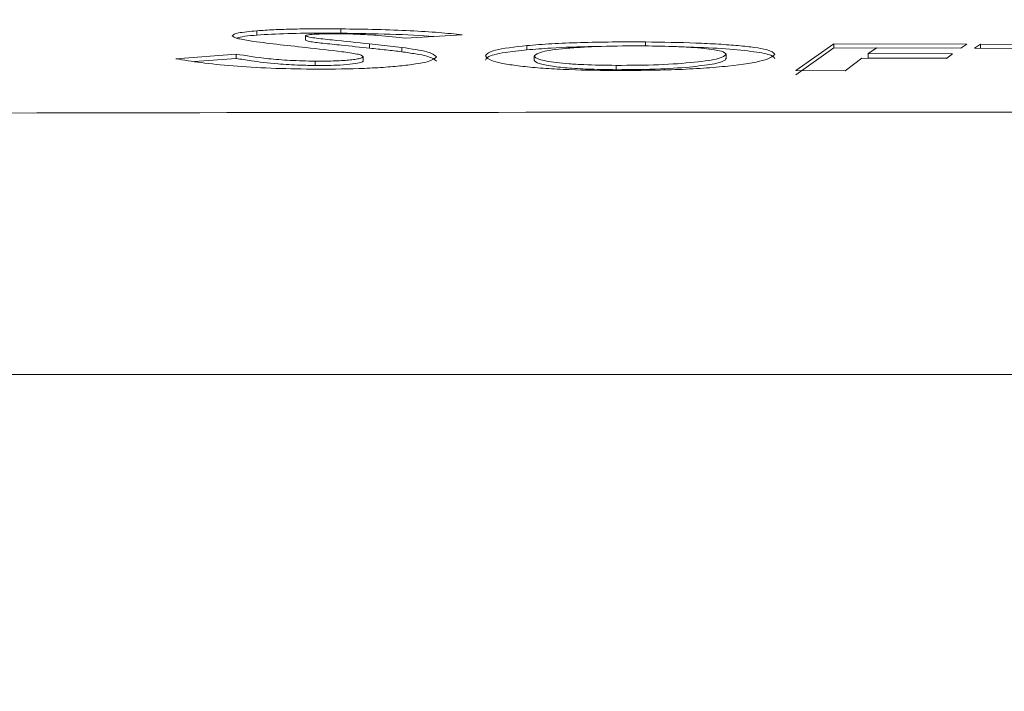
# Model space of a CAD drawing. Header units: millimetres. Extents: x 0 to 2100, y 0 to 1485.
# Tile 60 of 68: x 1369 to 1415, y 464 to 495. Entities that reach past the tile are written whole.
import ezdxf

# ---------------------------------------------------------------- set-up
doc = ezdxf.new("R2010")
doc.units = ezdxf.units.MM
doc.header["$LTSCALE"] = 5
doc.styles.add('SLDTEXTSTYLE1', font='TXT', dxfattribs={"width": 0.75})
doc.dimstyles.new('SLDDIMSTYLE0', dxfattribs={"dimtxt": 12.5, "dimasz": 15, "dimexe": 0, "dimexo": 0.0625, "dimgap": 3.125, "dimtad": 1, "dimdec": 0, "dimrnd": 1e-09, "dimzin": 12, "dimdsep": 46, "dimtxsty": 'SLDTEXTSTYLE1', "dimblk1": 'CLOSED', "dimblk2": 'CLOSED', "dimsah": 1, "dimcen": 0.09, "dimadec": 0, "dimazin": 3, "dimtfac": 1, "dimtofl": 0, "dimtmove": 0, "dimatfit": 3, "dimldrblk": 'CLOSED', "dimfxl": 1, "dimfrac": 2, "dimtolj": 1, "dimtzin": 12, "dimarcsym": 0})

# ---------------------------------------------------------------- blocks, each defined once
blk = doc.blocks.new('_CLOSED')
at = {"color": 0, "linetype": 'ByBlock', "lineweight": -2}
for p, q in [((-1, 0.166667), (0, 0)), ((-1, 0.166667), (-1, -0.166667)), ((0, 0), (-1, -0.166667)), ((0, 0), (-1, 0))]:
    blk.add_line(p, q, dxfattribs=at)
blk = doc.blocks.new('_D_1')
at = {"color": 7, "linetype": 'Continuous', "lineweight": 0}
for p, q in [((897.686, 330.317), (897.686, 573.492)), ((1601.982, 273.385), (1601.982, 573.492)), ((897.686, 568.492), (1601.982, 568.492))]:
    blk.add_line(p, q, dxfattribs=at)
at = {"color": 7, "linetype": 'Continuous', "lineweight": 0, "xscale": 15, "yscale": 15, "rotation": 180}
blk.add_blockref('_CLOSED', (897.686, 568.492), dxfattribs=at)
at = {"color": 7, "linetype": 'Continuous', "lineweight": 0, "xscale": 15, "yscale": 15}
blk.add_blockref('_CLOSED', (1601.982, 568.492), dxfattribs=at)
at = {"color": 7, "linetype": 'Continuous', "lineweight": 0, "insert": (1235.98, 584.606), "char_height": 12.5, "attachment_point": 1, "style": 'SLDTEXTSTYLE1'}
blk.add_mtext('704', dxfattribs=at)

msp = doc.modelspace()

# ---------------------------------------------------------------- linework, layer by layer
at = {"color": 7, "linetype": 'Continuous', "lineweight": 15}
for p, q in [((1379.914, 494.596), (1379.914, 494.395)), ((1383.829, 494.682), (1383.829, 494.482)), ((1382.181, 494.361), (1382.181, 494.16)), ((1386.848, 494.248), (1389.496, 494.408)), ((1398.049, 494.072), (1398.049, 493.872)), ((1386.672, 493.815), (1385.172, 493.985)), ((1385.172, 493.985), (1385.172, 493.784)), ((1386.672, 493.815), (1386.672, 493.614)), ((1392.513, 493.904), (1392.513, 493.703)), ((1406.844, 493.993), (1405.063, 492.736)), ((1405.063, 492.535), (1406.844, 493.792)), ((1413.041, 493.965), (1406.844, 493.993)), ((1406.844, 493.993), (1406.844, 493.792)), ((1406.844, 493.792), (1408.825, 493.783)), ((1408.436, 493.528), (1408.849, 493.799)), ((1408.849, 493.799), (1412.764, 493.782)), ((1412.764, 493.782), (1413.041, 493.965)), ((1413.692, 493.962), (1413.4, 493.78)), ((1413.4, 493.78), (1416.298, 493.769)), ((1421.345, 493.939), (1413.692, 493.962)), ((1413.692, 493.962), (1413.692, 493.762)), ((1378.945, 493.506), (1376.125, 493.289)), ((1377, 493.155), (1378.945, 493.305)), ((1378.945, 493.506), (1378.945, 493.305)), ((1382.631, 493.175), (1382.631, 492.974)), ((1384.867, 493.383), (1384.867, 493.182)), ((1392.851, 493.417), (1392.851, 493.216)), ((1401.807, 493.496), (1401.807, 493.295)), ((1407.363, 492.727), (1408.141, 493.321)), ((1408.141, 493.321), (1412.105, 493.305)), ((1412.382, 493.512), (1408.436, 493.528)), ((1408.436, 493.528), (1408.436, 493.328)), ((1408.436, 493.328), (1412.115, 493.312)), ((1412.105, 493.305), (1412.382, 493.512)), ((1396.673, 492.979), (1396.673, 492.778)), ((1405.063, 492.736), (1407.363, 492.727)), ((1153.154, 478.54), (1539.989, 478.54))]:
    msp.add_line(p, q, dxfattribs=at)
for points, knots in [([(1379.914, 494.596), (1379.581, 494.564), (1378.914, 494.5), (1378.812, 494.409), (1378.761, 494.363)], [0, 0, 0, 0, 0.499757, 1, 1, 1, 1]), ([(1383.829, 494.682), (1383.456, 494.684), (1382.715, 494.688), (1381.639, 494.677), (1380.669, 494.647), (1380.165, 494.613), (1379.914, 494.596)], [0, 0, 0, 0, 0.251426, 0.50044, 0.750645, 1, 1, 1, 1]), ([(1389.496, 494.408), (1389.145, 494.444), (1388.446, 494.516), (1387.091, 494.6), (1385.52, 494.66), (1384.393, 494.675), (1383.829, 494.682)], [0, 0, 0, 0, 0.250971, 0.50005, 0.750087, 1, 1, 1, 1]), ([(1378.761, 494.363), (1378.808, 494.322), (1378.9, 494.242), (1379.365, 494.161), (1379.597, 494.121)], [0, 0, 0, 0, 0.500693, 1, 1, 1, 1]), ([(1378.964, 494.257), (1379.069, 494.286), (1379.263, 494.339), (1379.709, 494.378), (1379.914, 494.395)], [0, 0, 0, 0, 0.539004, 1, 1, 1, 1]), ([(1379.597, 494.121), (1379.995, 494.069), (1380.79, 493.964), (1381.73, 493.863), (1382.2, 493.812)], [0, 0, 0, 0, 0.499629, 1, 1, 1, 1]), ([(1379.914, 494.395), (1380.361, 494.422), (1381.225, 494.475), (1382.703, 494.488), (1383.555, 494.484), (1383.829, 494.482)], [0, 0, 0, 0, 0.421131, 0.813455, 1, 1, 1, 1]), ([(1382.181, 494.361), (1382.189, 494.369), (1382.206, 494.384), (1382.334, 494.413), (1382.666, 494.439), (1383.204, 494.456), (1383.602, 494.455), (1383.803, 494.455)], [0, 0, 0, 0, 0.124564, 0.248932, 0.498979, 0.74709, 1, 1, 1, 1]), ([(1385.172, 493.985), (1384.585, 494.046), (1383.703, 494.138), (1382.701, 494.242), (1382.277, 494.309), (1382.213, 494.344), (1382.181, 494.361)], [0, 0, 0, 0, 0.500812, 0.751002, 0.875773, 1, 1, 1, 1]), ([(1382.181, 494.16), (1382.227, 494.139), (1382.339, 494.086), (1383.029, 494.007), (1383.99, 493.907), (1384.732, 493.83), (1385.172, 493.784)], [0, 0, 0, 0, 0.1544081, 0.3720098, 0.6280579, 1, 1, 1, 1]), ([(1383.803, 494.455), (1383.966, 494.452), (1384.293, 494.447), (1384.908, 494.423), (1385.846, 494.362), (1386.447, 494.294), (1386.848, 494.248)], [0, 0, 0, 0, 0.125178, 0.249978, 0.500005, 1, 1, 1, 1]), ([(1383.829, 494.482), (1384.605, 494.469), (1386.163, 494.444), (1387.626, 494.377), (1388.158, 494.328), (1388.167, 494.328)], [0, 0, 0, 0, 0.494048, 0.991672, 1, 1, 1, 1]), ([(1398.049, 494.072), (1397.529, 494.074), (1396.492, 494.076), (1394.99, 494.049), (1393.626, 493.993), (1392.885, 493.933), (1392.513, 493.904)], [0, 0, 0, 0, 0.2511992, 0.5001632, 0.7490232, 1, 1, 1, 1]), ([(1404.086, 493.492), (1404.019, 493.569), (1403.918, 493.684), (1403.161, 493.817), (1402.404, 493.903), (1401.472, 493.973), (1400.05, 494.045), (1398.85, 494.062), (1398.049, 494.072)], [0, 0, 0, 0, 0.248831, 0.374178, 0.499234, 0.624594, 0.74965, 1, 1, 1, 1]), ([(1382.2, 493.812), (1382.768, 493.749), (1383.618, 493.656), (1384.513, 493.532), (1384.809, 493.449), (1384.848, 493.405), (1384.867, 493.383)], [0, 0, 0, 0, 0.5009046, 0.749739, 0.87453, 1, 1, 1, 1]), ([(1385.172, 493.784), (1385.303, 493.771), (1385.565, 493.743), (1386.074, 493.688), (1386.433, 493.644), (1386.672, 493.614)], [0, 0, 0, 0, 0.25041, 0.500827, 1, 1, 1, 1]), ([(1388.286, 493.381), (1388.194, 493.462), (1388.009, 493.622), (1387.118, 493.751), (1386.672, 493.815)], [0, 0, 0, 0, 0.498975, 1, 1, 1, 1]), ([(1386.672, 493.614), (1386.894, 493.582), (1387.338, 493.518), (1388.067, 493.378), (1388.199, 493.259), (1388.286, 493.18)], [0, 0, 0, 0, 0.254213, 0.508927, 1, 1, 1, 1]), ([(1392.513, 493.904), (1391.943, 493.838), (1390.801, 493.707), (1390.648, 493.516), (1390.572, 493.42)], [0, 0, 0, 0, 0.49951, 1, 1, 1, 1]), ([(1390.572, 493.219), (1390.594, 493.268), (1390.656, 493.4), (1391.281, 493.571), (1392.155, 493.664), (1392.513, 493.703)], [0, 0, 0, 0, 0.252922, 0.693396, 1, 1, 1, 1]), ([(1392.513, 493.703), (1392.878, 493.731), (1393.781, 493.802), (1394.963, 493.855), (1395.764, 493.859), (1395.823, 493.859)], [0, 0, 0, 0, 0.386446, 0.955062, 1, 1, 1, 1]), ([(1392.851, 493.417), (1392.934, 493.485), (1393.098, 493.621), (1394.056, 493.754), (1395.076, 493.83), (1396.276, 493.885), (1397.308, 493.887), (1397.996, 493.889)], [0, 0, 0, 0, 0.248841, 0.498657, 0.624189, 0.749439, 1, 1, 1, 1]), ([(1397.996, 493.889), (1398.51, 493.882), (1399.285, 493.871), (1400.203, 493.822), (1400.8, 493.773), (1401.271, 493.713), (1401.718, 493.622), (1401.771, 493.546), (1401.807, 493.496)], [0, 0, 0, 0, 0.2475454, 0.3727915, 0.4982244, 0.6237515, 0.7489978, 1, 1, 1, 1]), ([(1400.045, 493.828), (1400.207, 493.825), (1401.008, 493.809), (1402.219, 493.722), (1403.47, 493.584), (1404.016, 493.429), (1404.067, 493.329), (1404.086, 493.291)], [0, 0, 0, 0, 0.065437, 0.324495, 0.583363, 0.844396, 1, 1, 1, 1]), ([(1376.125, 493.289), (1376.5, 493.227), (1377.252, 493.102), (1378.748, 492.945), (1380.531, 492.834), (1381.818, 492.814), (1382.463, 492.804)], [0, 0, 0, 0, 0.249001, 0.498614, 0.748714, 1, 1, 1, 1]), ([(1382.631, 493.175), (1382.232, 493.184), (1381.431, 493.202), (1380.083, 493.319), (1379.4, 493.431), (1378.945, 493.506)], [0, 0, 0, 0, 0.249262, 0.500208, 1, 1, 1, 1]), ([(1378.945, 493.305), (1379.169, 493.267), (1379.713, 493.175), (1380.683, 493.058), (1381.784, 492.989), (1382.399, 492.978), (1382.631, 492.974)], [0, 0, 0, 0, 0.2534462, 0.6153878, 0.8545636, 1, 1, 1, 1]), ([(1382.463, 492.804), (1383.213, 492.805), (1384.34, 492.808), (1385.699, 492.876), (1386.597, 492.95), (1387.338, 493.041), (1388.103, 493.182), (1388.213, 493.302), (1388.286, 493.381)], [0, 0, 0, 0, 0.249519, 0.375199, 0.500317, 0.625848, 0.750575, 1, 1, 1, 1]), ([(1384.867, 493.383), (1384.837, 493.353), (1384.791, 493.308), (1384.488, 493.258), (1384.106, 493.215), (1383.485, 493.177), (1382.916, 493.175), (1382.631, 493.175)], [0, 0, 0, 0, 0.247693, 0.373044, 0.498629, 0.748679, 1, 1, 1, 1]), ([(1382.631, 492.974), (1382.971, 492.975), (1383.565, 492.977), (1384.266, 493.027), (1384.727, 493.089), (1384.845, 493.146), (1384.864, 493.176), (1384.867, 493.182)], [0, 0, 0, 0, 0.298729, 0.521, 0.743313, 0.95124, 1, 1, 1, 1]), ([(1390.572, 493.42), (1390.632, 493.337), (1390.723, 493.213), (1391.438, 493.051), (1392.183, 492.942), (1393.121, 492.853), (1394.554, 492.764), (1395.745, 492.748), (1396.54, 492.737)], [0, 0, 0, 0, 0.247985, 0.373312, 0.49867, 0.624082, 0.749244, 1, 1, 1, 1]), ([(1396.673, 492.979), (1396.16, 492.986), (1395.388, 492.996), (1394.461, 493.053), (1393.68, 493.13), (1392.984, 493.257), (1392.896, 493.364), (1392.851, 493.417)], [0, 0, 0, 0, 0.2494702, 0.3753947, 0.5003977, 0.7501048, 1, 1, 1, 1]), ([(1392.851, 493.216), (1392.893, 493.164), (1392.971, 493.067), (1393.619, 492.939), (1394.474, 492.846), (1395.528, 492.791), (1396.282, 492.783), (1396.673, 492.778)], [0, 0, 0, 0, 0.2438863, 0.4532234, 0.6310449, 0.808947, 1, 1, 1, 1]), ([(1396.54, 492.737), (1397.528, 492.742), (1399.012, 492.75), (1400.779, 492.845), (1402.303, 492.977), (1403.741, 493.199), (1403.971, 493.394), (1404.086, 493.492)], [0, 0, 0, 0, 0.249444, 0.374949, 0.500006, 0.749634, 1, 1, 1, 1]), ([(1401.807, 493.496), (1401.74, 493.428), (1401.608, 493.293), (1400.403, 493.119), (1398.721, 492.992), (1397.356, 492.983), (1396.673, 492.979)], [0, 0, 0, 0, 0.250074, 0.499585, 0.749676, 1, 1, 1, 1]), ([(1396.673, 492.778), (1397.386, 492.783), (1398.715, 492.791), (1400.284, 492.91), (1401.373, 493.055), (1401.76, 493.193), (1401.796, 493.273), (1401.807, 493.295)], [0, 0, 0, 0, 0.260942, 0.486439, 0.698024, 0.917652, 1, 1, 1, 1]), ([(1161.26, 490.788), (1172.37, 490.765), (1194.846, 490.717), (1228.976, 490.579), (1263.618, 490.471), (1298.348, 490.501), (1332.828, 490.652), (1369.213, 490.773), (1407.966, 490.799), (1449.009, 490.804), (1490.017, 490.784), (1517.205, 490.742), (1530.693, 490.721)], [0, 0, 0, 0, 0.09022, 0.18253, 0.277185, 0.371533, 0.464531, 0.557207, 0.667016, 0.779215, 0.890478, 1, 1, 1, 1])]:
    msp.add_open_spline(points, degree=3, knots=knots, dxfattribs=at)

# ---------------------------------------------------------------- dimensions: what is measured, and where the dimension line sits
at = {"color": 7, "linetype": 'Continuous', "lineweight": 0}
dim = msp.add_linear_dim(base=(1601.982, 568.492), p1=(897.686, 325.317), p2=(1601.982, 268.385), dimstyle='SLDDIMSTYLE0', dxfattribs=at)
dim.commit()
dim.dimension.update_dxf_attribs({"geometry": '_D_1', "text_midpoint": (1249.834, 568.492), "dimtype": 160})

doc.saveas('drawing.dxf')
